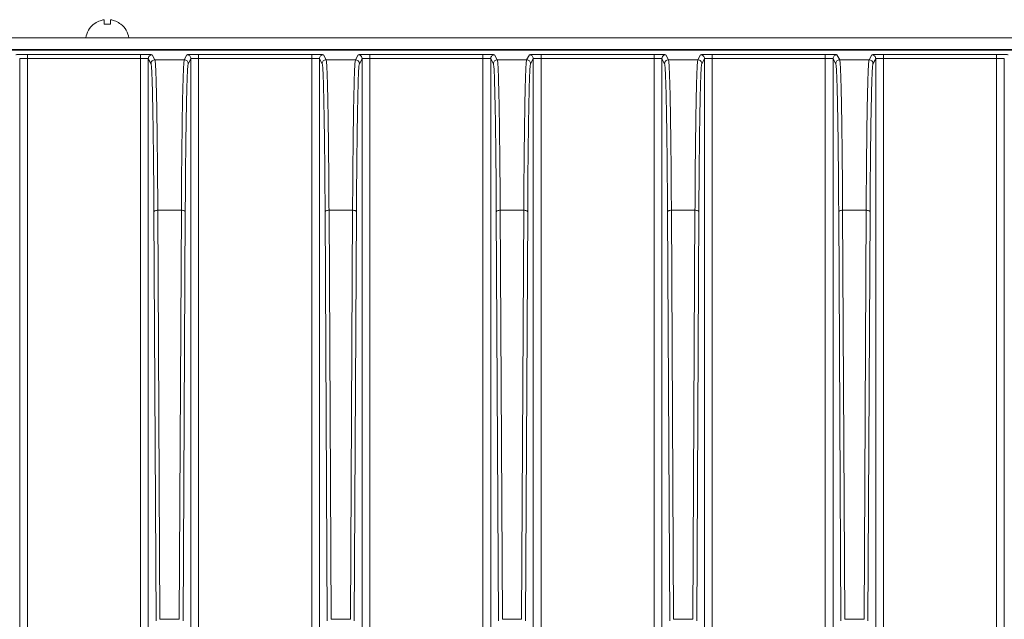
# Model space of a CAD drawing. Header units: millimetres. Extents: x -806 to 2023, y 502 to 1658.
# Tile 47 of 48: x 1770 to 1897, y 1170 to 1247. Entities that reach past the tile are written whole.
import ezdxf

# ---------------------------------------------------------------- set-up
doc = ezdxf.new("R2010")
doc.units = ezdxf.units.MM

# ---------------------------------------------------------------- blocks, each defined once
blk = doc.blocks.new('Drawing View13')
at = {"color": 7, "linetype": 'Continuous', "lineweight": 18}
for p, q in [((397.8, 138.21), (397.78, 138.23)), ((399.13, 138.21), (399.13, 138.79)), ((399.93, 138.21), (399.93, 138.79)), ((401.28, 138.23), (401.27, 138.21)), ((31.03, 136.45), (608.03, 136.45)), ((31.03, 134.95), (608.03, 134.95)), ((32.03, 134.89), (607.03, 134.89)), ((403.8, 134.33), (389.27, 134.33)), ((389.27, 134.29), (389.27, 134.33)), ((398.03, 134.89), (398.03, 134.95)), ((401.03, 134.89), (401.03, 134.95)), ((403.8, 134.29), (403.8, 134.33)), ((405.65, 133.64), (405.3, 134.29)), ((409.77, 134.29), (409.42, 133.64)), ((425.8, 134.33), (411.27, 134.33)), ((411.27, 134.29), (411.27, 134.33)), ((425.8, 134.29), (425.8, 134.33)), ((427.65, 133.64), (427.3, 134.29)), ((431.77, 134.29), (431.42, 133.64)), ((447.8, 134.33), (433.27, 134.33)), ((433.27, 134.29), (433.27, 134.33)), ((447.8, 134.29), (447.8, 134.33)), ((449.65, 133.64), (449.3, 134.29)), ((453.77, 134.29), (453.42, 133.64)), ((469.8, 134.33), (455.27, 134.33)), ((455.27, 134.29), (455.27, 134.33)), ((469.8, 134.29), (469.8, 134.33)), ((471.65, 133.64), (471.3, 134.29)), ((475.77, 134.29), (475.42, 133.64)), ((491.8, 134.33), (477.27, 134.33)), ((477.27, 134.29), (477.27, 134.33)), ((491.8, 134.29), (491.8, 134.33)), ((493.65, 133.64), (493.3, 134.29)), ((497.77, 134.29), (497.42, 133.64)), ((513.8, 134.33), (499.27, 134.33)), ((499.27, 134.29), (499.27, 134.33)), ((513.8, 134.29), (513.8, 134.33)), ((388.27, 133.79), (388.27, -18.12)), ((389.27, 133.83), (389.27, -18.12)), ((389.27, 133.83), (403.8, 133.83)), ((403.8, 96.49), (403.8, 133.83)), ((404.8, -18.12), (404.8, 133.79)), ((404.8, 133.79), (405.15, 133.14)), ((409.42, 133.64), (405.65, 133.64)), ((409.92, 133.14), (410.27, 133.79)), ((410.27, 133.79), (410.27, -18.12)), ((411.27, 133.83), (411.27, -18.12)), ((411.27, 133.83), (425.8, 133.83)), ((425.8, 96.49), (425.8, 133.83)), ((426.8, -18.12), (426.8, 133.79)), ((426.8, 133.79), (427.15, 133.14)), ((431.42, 133.64), (427.65, 133.64)), ((431.92, 133.14), (432.27, 133.79)), ((432.27, 133.79), (432.27, -18.12)), ((433.27, 133.83), (433.27, -18.12)), ((433.27, 133.83), (447.8, 133.83)), ((447.8, -18.12), (447.8, 133.83)), ((448.8, -18.12), (448.8, 133.79)), ((448.8, 133.79), (449.15, 133.14)), ((453.42, 133.64), (449.65, 133.64)), ((453.92, 133.14), (454.27, 133.79)), ((454.27, 133.79), (454.27, -18.12)), ((455.27, 133.83), (455.27, -18.12)), ((455.27, 133.83), (469.8, 133.83)), ((469.8, 96.49), (469.8, 133.83)), ((470.8, -18.12), (470.8, 133.79)), ((470.8, 133.79), (471.15, 133.14)), ((475.42, 133.64), (471.65, 133.64)), ((475.92, 133.14), (476.27, 133.79)), ((476.27, 133.79), (476.27, -18.12)), ((477.27, 133.83), (477.27, -18.12)), ((477.27, 133.83), (491.8, 133.83)), ((491.8, -18.12), (491.8, 133.83)), ((492.8, -18.12), (492.8, 133.79)), ((492.8, 133.79), (493.15, 133.14)), ((497.42, 133.64), (493.65, 133.64)), ((497.92, 133.14), (498.27, 133.79)), ((498.27, 133.79), (498.27, -18.12)), ((499.27, 133.83), (513.8, 133.83)), ((499.27, 133.83), (499.27, -18.12)), ((513.8, -79.61), (513.8, 133.83)), ((514.8, -79.61), (514.8, 133.79)), ((405.52, 114.14), (405.8, 61.62)), ((406.3, 61.8), (406.02, 114.32)), ((406.02, 114.32), (409.05, 114.32)), ((409.05, 114.32), (408.77, 61.8)), ((409.27, 61.62), (409.55, 114.14)), ((427.52, 114.14), (427.8, 61.62)), ((428.3, 61.8), (428.02, 114.32)), ((428.02, 114.32), (431.05, 114.32)), ((431.05, 114.32), (430.77, 61.8)), ((431.27, 61.62), (431.55, 114.14)), ((449.52, 114.14), (449.8, 61.62)), ((450.3, 61.8), (450.02, 114.32)), ((450.02, 114.32), (453.05, 114.32)), ((453.05, 114.32), (452.77, 61.8)), ((453.27, 61.62), (453.55, 114.14)), ((471.52, 114.14), (471.8, 61.62)), ((472.3, 61.8), (472.02, 114.32)), ((472.02, 114.32), (475.05, 114.32)), ((475.05, 114.32), (474.77, 61.8)), ((475.27, 61.62), (475.55, 114.14)), ((493.52, 114.14), (493.8, 61.62)), ((494.3, 61.8), (494.02, 114.32)), ((494.02, 114.32), (497.05, 114.32)), ((497.05, 114.32), (496.77, 61.8)), ((497.27, 61.62), (497.55, 114.14)), ((403.8, -18.12), (403.8, 96.49)), ((425.8, -18.12), (425.8, 96.49)), ((469.8, -18.12), (469.8, 96.49)), ((408.77, 61.8), (406.3, 61.8)), ((430.77, 61.8), (428.3, 61.8)), ((452.77, 61.8), (450.3, 61.8)), ((474.77, 61.8), (472.3, 61.8)), ((496.77, 61.8), (494.3, 61.8))]:
    blk.add_line(p, q, dxfattribs=at)
for centre, radius, start, end in [((399.53, 136.07), 2.78, 129.0879, 172.2242), ((399.53, 136.07), 2.75, 98.3742, 129.0879), ((399.53, 134.66), 3.57, 83.5618, 96.4382), ((399.53, 136.07), 2.75, 50.9121, 81.6258), ((399.53, 136.07), 2.78, 7.7758, 50.9121)]:
    blk.add_arc(centre, radius, start, end, dxfattribs=at)
for points, knots in [([(388.61, 134.33), (388.47, 134.32), (388.17, 134.32), (387.85, 134.31), (387.8, 134.3), (387.77, 134.29)], [0, 0, 0, 0, 0.287978, 0.64397, 1, 1, 1, 1]), ([(389.28, 134.3), (389.16, 134.31), (388.93, 134.33), (388.71, 134.33), (388.61, 134.33)], [0, 0, 0, 0, 0.557917, 1, 1, 1, 1]), ([(389.27, 134.33), (389.07, 134.33), (388.83, 134.33), (388.64, 134.33), (388.61, 134.33)], [0, 0, 0, 0, 0.839827, 1, 1, 1, 1]), ([(389.27, 133.83), (389.27, 133.9), (389.27, 134.03), (389.27, 134.18), (389.27, 134.28), (389.27, 134.29), (389.27, 134.29)], [0, 0, 0, 0, 0.322403, 0.644805, 0.967208, 1, 1, 1, 1]), ([(404.46, 134.33), (404.36, 134.33), (404.14, 134.33), (403.91, 134.31), (403.79, 134.3)], [0, 0, 0, 0, 0.4422921, 1, 1, 1, 1]), ([(404.46, 134.33), (404.43, 134.33), (404.24, 134.33), (404, 134.33), (403.8, 134.33)], [0, 0, 0, 0, 0.159825, 1, 1, 1, 1]), ([(403.8, 133.83), (403.8, 133.9), (403.8, 134.03), (403.8, 134.18), (403.8, 134.28), (403.8, 134.29), (403.8, 134.29)], [0, 0, 0, 0, 0.322399, 0.644797, 0.967196, 1, 1, 1, 1]), ([(405.3, 134.29), (405.27, 134.3), (405.22, 134.31), (404.91, 134.32), (404.6, 134.32), (404.46, 134.33)], [0, 0, 0, 0, 0.355478, 0.711551, 1, 1, 1, 1]), ([(410.61, 134.33), (410.47, 134.32), (410.17, 134.32), (409.85, 134.31), (409.8, 134.3), (409.77, 134.29)], [0, 0, 0, 0, 0.2879775, 0.6439696, 1, 1, 1, 1]), ([(411.28, 134.3), (411.16, 134.31), (410.93, 134.33), (410.71, 134.33), (410.61, 134.33)], [0, 0, 0, 0, 0.557917, 1, 1, 1, 1]), ([(411.27, 134.33), (411.07, 134.33), (410.83, 134.33), (410.64, 134.33), (410.61, 134.33)], [0, 0, 0, 0, 0.839827, 1, 1, 1, 1]), ([(411.27, 133.83), (411.27, 133.9), (411.27, 134.03), (411.27, 134.18), (411.27, 134.28), (411.27, 134.29), (411.27, 134.29)], [0, 0, 0, 0, 0.322403, 0.644805, 0.967208, 1, 1, 1, 1]), ([(426.46, 134.33), (426.36, 134.33), (426.14, 134.33), (425.91, 134.31), (425.79, 134.3)], [0, 0, 0, 0, 0.442292, 1, 1, 1, 1]), ([(426.46, 134.33), (426.43, 134.33), (426.24, 134.33), (426, 134.33), (425.8, 134.33)], [0, 0, 0, 0, 0.159825, 1, 1, 1, 1]), ([(425.8, 133.83), (425.8, 133.9), (425.8, 134.03), (425.8, 134.18), (425.8, 134.28), (425.8, 134.29), (425.8, 134.29)], [0, 0, 0, 0, 0.322399, 0.644797, 0.967196, 1, 1, 1, 1]), ([(427.3, 134.29), (427.27, 134.3), (427.22, 134.31), (426.91, 134.32), (426.6, 134.32), (426.46, 134.33)], [0, 0, 0, 0, 0.355478, 0.711551, 1, 1, 1, 1]), ([(432.61, 134.33), (432.47, 134.32), (432.17, 134.32), (431.85, 134.31), (431.8, 134.3), (431.77, 134.29)], [0, 0, 0, 0, 0.2879775, 0.6439696, 1, 1, 1, 1]), ([(433.28, 134.3), (433.16, 134.31), (432.93, 134.33), (432.71, 134.33), (432.61, 134.33)], [0, 0, 0, 0, 0.557917, 1, 1, 1, 1]), ([(433.27, 134.33), (433.07, 134.33), (432.83, 134.33), (432.64, 134.33), (432.61, 134.33)], [0, 0, 0, 0, 0.839827, 1, 1, 1, 1]), ([(433.27, 133.83), (433.27, 133.9), (433.27, 134.03), (433.27, 134.18), (433.27, 134.28), (433.27, 134.29), (433.27, 134.29)], [0, 0, 0, 0, 0.322403, 0.644805, 0.967208, 1, 1, 1, 1]), ([(448.46, 134.33), (448.36, 134.33), (448.14, 134.33), (447.91, 134.31), (447.79, 134.3)], [0, 0, 0, 0, 0.442292, 1, 1, 1, 1]), ([(448.46, 134.33), (448.43, 134.33), (448.24, 134.33), (448, 134.33), (447.8, 134.33)], [0, 0, 0, 0, 0.159825, 1, 1, 1, 1]), ([(447.8, 133.83), (447.8, 133.9), (447.8, 134.03), (447.8, 134.18), (447.8, 134.28), (447.8, 134.29), (447.8, 134.29)], [0, 0, 0, 0, 0.322399, 0.644797, 0.967196, 1, 1, 1, 1]), ([(449.3, 134.29), (449.27, 134.3), (449.22, 134.31), (448.91, 134.32), (448.6, 134.32), (448.46, 134.33)], [0, 0, 0, 0, 0.355478, 0.711551, 1, 1, 1, 1]), ([(454.61, 134.33), (454.47, 134.32), (454.17, 134.32), (453.85, 134.31), (453.8, 134.3), (453.77, 134.29)], [0, 0, 0, 0, 0.287978, 0.64397, 1, 1, 1, 1]), ([(455.28, 134.3), (455.16, 134.31), (454.93, 134.33), (454.71, 134.33), (454.61, 134.33)], [0, 0, 0, 0, 0.557917, 1, 1, 1, 1]), ([(455.27, 134.33), (455.07, 134.33), (454.83, 134.33), (454.64, 134.33), (454.61, 134.33)], [0, 0, 0, 0, 0.839827, 1, 1, 1, 1]), ([(455.27, 133.83), (455.27, 133.9), (455.27, 134.03), (455.27, 134.18), (455.27, 134.28), (455.27, 134.29), (455.27, 134.29)], [0, 0, 0, 0, 0.322403, 0.644805, 0.967208, 1, 1, 1, 1]), ([(470.46, 134.33), (470.36, 134.33), (470.14, 134.33), (469.91, 134.31), (469.79, 134.3)], [0, 0, 0, 0, 0.442292, 1, 1, 1, 1]), ([(470.46, 134.33), (470.43, 134.33), (470.24, 134.33), (470, 134.33), (469.8, 134.33)], [0, 0, 0, 0, 0.159825, 1, 1, 1, 1]), ([(469.8, 133.83), (469.8, 133.9), (469.8, 134.03), (469.8, 134.18), (469.8, 134.28), (469.8, 134.29), (469.8, 134.29)], [0, 0, 0, 0, 0.322399, 0.644797, 0.967196, 1, 1, 1, 1]), ([(471.3, 134.29), (471.27, 134.3), (471.22, 134.31), (470.91, 134.32), (470.6, 134.32), (470.46, 134.33)], [0, 0, 0, 0, 0.355478, 0.711551, 1, 1, 1, 1]), ([(476.61, 134.33), (476.47, 134.32), (476.17, 134.32), (475.85, 134.31), (475.8, 134.3), (475.77, 134.29)], [0, 0, 0, 0, 0.287978, 0.64397, 1, 1, 1, 1]), ([(477.28, 134.3), (477.16, 134.31), (476.93, 134.33), (476.71, 134.33), (476.61, 134.33)], [0, 0, 0, 0, 0.557917, 1, 1, 1, 1]), ([(477.27, 134.33), (477.07, 134.33), (476.83, 134.33), (476.64, 134.33), (476.61, 134.33)], [0, 0, 0, 0, 0.8398268, 1, 1, 1, 1]), ([(477.27, 133.83), (477.27, 133.9), (477.27, 134.03), (477.27, 134.18), (477.27, 134.28), (477.27, 134.29), (477.27, 134.29)], [0, 0, 0, 0, 0.3224027, 0.6448054, 0.967208, 1, 1, 1, 1]), ([(492.46, 134.33), (492.36, 134.33), (492.14, 134.33), (491.91, 134.31), (491.79, 134.3)], [0, 0, 0, 0, 0.442292, 1, 1, 1, 1]), ([(492.46, 134.33), (492.43, 134.33), (492.24, 134.33), (492, 134.33), (491.8, 134.33)], [0, 0, 0, 0, 0.159825, 1, 1, 1, 1]), ([(491.8, 133.83), (491.8, 133.9), (491.8, 134.03), (491.8, 134.18), (491.8, 134.28), (491.8, 134.29), (491.8, 134.29)], [0, 0, 0, 0, 0.322399, 0.644797, 0.967196, 1, 1, 1, 1]), ([(493.3, 134.29), (493.27, 134.3), (493.22, 134.31), (492.91, 134.32), (492.6, 134.32), (492.46, 134.33)], [0, 0, 0, 0, 0.3554778, 0.7115507, 1, 1, 1, 1]), ([(498.61, 134.33), (498.47, 134.32), (498.17, 134.32), (497.85, 134.31), (497.8, 134.3), (497.77, 134.29)], [0, 0, 0, 0, 0.287978, 0.64397, 1, 1, 1, 1]), ([(499.28, 134.3), (499.16, 134.31), (498.93, 134.33), (498.71, 134.33), (498.61, 134.33)], [0, 0, 0, 0, 0.557917, 1, 1, 1, 1]), ([(499.27, 134.33), (499.07, 134.33), (498.83, 134.33), (498.64, 134.33), (498.61, 134.33)], [0, 0, 0, 0, 0.839827, 1, 1, 1, 1]), ([(499.27, 133.83), (499.27, 133.9), (499.27, 134.03), (499.27, 134.18), (499.27, 134.28), (499.27, 134.29), (499.27, 134.29)], [0, 0, 0, 0, 0.322403, 0.644805, 0.967208, 1, 1, 1, 1]), ([(514.46, 134.33), (514.36, 134.33), (514.14, 134.33), (513.91, 134.31), (513.79, 134.3)], [0, 0, 0, 0, 0.442292, 1, 1, 1, 1]), ([(514.46, 134.33), (514.43, 134.33), (514.24, 134.33), (514, 134.33), (513.8, 134.33)], [0, 0, 0, 0, 0.159825, 1, 1, 1, 1]), ([(513.8, 133.83), (513.8, 133.9), (513.8, 134.03), (513.8, 134.18), (513.8, 134.28), (513.8, 134.29), (513.8, 134.29)], [0, 0, 0, 0, 0.322399, 0.644797, 0.967196, 1, 1, 1, 1]), ([(515.3, 134.29), (515.27, 134.3), (515.22, 134.31), (514.91, 134.32), (514.6, 134.32), (514.46, 134.33)], [0, 0, 0, 0, 0.355478, 0.711551, 1, 1, 1, 1]), ([(388.27, 133.79), (388.28, 133.8), (388.29, 133.8), (388.38, 133.81), (388.57, 133.82), (388.89, 133.83), (389.14, 133.83), (389.27, 133.83)], [0, 0, 0, 0, 0.154183, 0.289186, 0.500831, 0.757095, 1, 1, 1, 1]), ([(403.8, 133.83), (403.92, 133.83), (404.18, 133.83), (404.5, 133.82), (404.68, 133.81), (404.78, 133.8), (404.79, 133.8), (404.8, 133.79)], [0, 0, 0, 0, 0.242868, 0.499112, 0.708616, 0.844175, 1, 1, 1, 1]), ([(405.15, 133.14), (405.17, 133.04), (405.21, 132.84), (405.27, 131.73), (405.32, 130.06), (405.37, 127.8), (405.42, 125.02), (405.46, 121.77), (405.5, 118.15), (405.51, 115.48), (405.52, 114.14)], [0, 0, 0, 0, 0.125, 0.25, 0.375, 0.5, 0.625, 0.75, 0.875, 1, 1, 1, 1]), ([(406.02, 114.32), (406.01, 115.68), (406, 118.39), (405.96, 122.08), (405.92, 125.39), (405.88, 128.21), (405.82, 130.51), (405.77, 132.21), (405.71, 133.34), (405.67, 133.54), (405.65, 133.64)], [0, 0, 0, 0, 0.125, 0.25, 0.375, 0.5, 0.625, 0.75, 0.875, 1, 1, 1, 1]), ([(409.42, 133.64), (409.4, 133.54), (409.36, 133.34), (409.3, 132.21), (409.25, 130.51), (409.19, 128.21), (409.15, 125.39), (409.11, 122.08), (409.07, 118.39), (409.06, 115.68), (409.05, 114.32)], [0, 0, 0, 0, 0.125, 0.25, 0.375, 0.5, 0.625, 0.75, 0.875, 1, 1, 1, 1]), ([(409.55, 114.14), (409.56, 115.48), (409.57, 118.15), (409.61, 121.77), (409.65, 125.02), (409.7, 127.8), (409.75, 130.06), (409.8, 131.73), (409.86, 132.84), (409.9, 133.04), (409.92, 133.14)], [0, 0, 0, 0, 0.125, 0.25, 0.375, 0.5, 0.625, 0.75, 0.875, 1, 1, 1, 1]), ([(410.27, 133.79), (410.28, 133.8), (410.29, 133.8), (410.38, 133.81), (410.57, 133.82), (410.89, 133.83), (411.14, 133.83), (411.27, 133.83)], [0, 0, 0, 0, 0.154183, 0.289186, 0.500831, 0.757095, 1, 1, 1, 1]), ([(425.8, 133.83), (425.92, 133.83), (426.18, 133.83), (426.5, 133.82), (426.68, 133.81), (426.78, 133.8), (426.79, 133.8), (426.8, 133.79)], [0, 0, 0, 0, 0.242868, 0.499112, 0.708616, 0.844175, 1, 1, 1, 1]), ([(427.15, 133.14), (427.17, 133.04), (427.21, 132.84), (427.27, 131.73), (427.32, 130.06), (427.37, 127.8), (427.42, 125.02), (427.46, 121.77), (427.5, 118.15), (427.51, 115.48), (427.52, 114.14)], [0, 0, 0, 0, 0.125, 0.25, 0.375, 0.5, 0.625, 0.75, 0.875, 1, 1, 1, 1]), ([(428.02, 114.32), (428.01, 115.68), (428, 118.39), (427.96, 122.08), (427.92, 125.39), (427.88, 128.21), (427.82, 130.51), (427.77, 132.21), (427.71, 133.34), (427.67, 133.54), (427.65, 133.64)], [0, 0, 0, 0, 0.125, 0.25, 0.375, 0.5, 0.625, 0.75, 0.875, 1, 1, 1, 1]), ([(431.42, 133.64), (431.4, 133.54), (431.36, 133.34), (431.3, 132.21), (431.25, 130.51), (431.19, 128.21), (431.15, 125.39), (431.11, 122.08), (431.07, 118.39), (431.06, 115.68), (431.05, 114.32)], [0, 0, 0, 0, 0.125, 0.25, 0.375, 0.5, 0.625, 0.75, 0.875, 1, 1, 1, 1]), ([(431.55, 114.14), (431.56, 115.48), (431.57, 118.15), (431.61, 121.77), (431.65, 125.02), (431.7, 127.8), (431.75, 130.06), (431.8, 131.73), (431.86, 132.84), (431.9, 133.04), (431.92, 133.14)], [0, 0, 0, 0, 0.125, 0.25, 0.375, 0.5, 0.625, 0.75, 0.875, 1, 1, 1, 1]), ([(432.27, 133.79), (432.28, 133.8), (432.29, 133.8), (432.38, 133.81), (432.57, 133.82), (432.89, 133.83), (433.14, 133.83), (433.27, 133.83)], [0, 0, 0, 0, 0.154183, 0.289186, 0.500831, 0.757095, 1, 1, 1, 1]), ([(447.8, 133.83), (447.92, 133.83), (448.18, 133.83), (448.5, 133.82), (448.68, 133.81), (448.78, 133.8), (448.79, 133.8), (448.8, 133.79)], [0, 0, 0, 0, 0.242868, 0.499112, 0.708616, 0.844175, 1, 1, 1, 1]), ([(449.15, 133.14), (449.17, 133.04), (449.21, 132.84), (449.27, 131.73), (449.32, 130.06), (449.37, 127.8), (449.42, 125.02), (449.46, 121.77), (449.5, 118.15), (449.51, 115.48), (449.52, 114.14)], [0, 0, 0, 0, 0.125, 0.25, 0.375, 0.5, 0.625, 0.75, 0.875, 1, 1, 1, 1]), ([(450.02, 114.32), (450.01, 115.68), (450, 118.39), (449.96, 122.08), (449.92, 125.39), (449.88, 128.21), (449.82, 130.51), (449.77, 132.21), (449.71, 133.34), (449.67, 133.54), (449.65, 133.64)], [0, 0, 0, 0, 0.125, 0.25, 0.375, 0.5, 0.625, 0.75, 0.875, 1, 1, 1, 1]), ([(453.42, 133.64), (453.4, 133.54), (453.36, 133.34), (453.3, 132.21), (453.25, 130.51), (453.19, 128.21), (453.15, 125.39), (453.11, 122.08), (453.07, 118.39), (453.06, 115.68), (453.05, 114.32)], [0, 0, 0, 0, 0.125, 0.25, 0.375, 0.5, 0.625, 0.75, 0.875, 1, 1, 1, 1]), ([(453.55, 114.14), (453.56, 115.48), (453.57, 118.15), (453.61, 121.77), (453.65, 125.02), (453.7, 127.8), (453.75, 130.06), (453.8, 131.73), (453.86, 132.84), (453.9, 133.04), (453.92, 133.14)], [0, 0, 0, 0, 0.125, 0.25, 0.375, 0.5, 0.625, 0.75, 0.875, 1, 1, 1, 1]), ([(454.27, 133.79), (454.28, 133.8), (454.29, 133.8), (454.38, 133.81), (454.57, 133.82), (454.89, 133.83), (455.14, 133.83), (455.27, 133.83)], [0, 0, 0, 0, 0.1541827, 0.2891865, 0.5008308, 0.7570955, 1, 1, 1, 1]), ([(469.8, 133.83), (469.92, 133.83), (470.18, 133.83), (470.5, 133.82), (470.68, 133.81), (470.78, 133.8), (470.79, 133.8), (470.8, 133.79)], [0, 0, 0, 0, 0.242868, 0.499112, 0.708616, 0.844175, 1, 1, 1, 1]), ([(471.15, 133.14), (471.17, 133.04), (471.21, 132.84), (471.27, 131.73), (471.32, 130.06), (471.37, 127.8), (471.42, 125.02), (471.46, 121.77), (471.5, 118.15), (471.51, 115.48), (471.52, 114.14)], [0, 0, 0, 0, 0.125, 0.25, 0.375, 0.5, 0.625, 0.75, 0.875, 1, 1, 1, 1]), ([(472.02, 114.32), (472.01, 115.68), (472, 118.39), (471.96, 122.08), (471.92, 125.39), (471.88, 128.21), (471.82, 130.51), (471.77, 132.21), (471.71, 133.34), (471.67, 133.54), (471.65, 133.64)], [0, 0, 0, 0, 0.125, 0.25, 0.375, 0.5, 0.625, 0.75, 0.875, 1, 1, 1, 1]), ([(475.42, 133.64), (475.4, 133.54), (475.36, 133.34), (475.3, 132.21), (475.25, 130.51), (475.19, 128.21), (475.15, 125.39), (475.11, 122.08), (475.07, 118.39), (475.06, 115.68), (475.05, 114.32)], [0, 0, 0, 0, 0.125, 0.25, 0.375, 0.5, 0.625, 0.75, 0.875, 1, 1, 1, 1]), ([(475.55, 114.14), (475.56, 115.48), (475.57, 118.15), (475.61, 121.77), (475.65, 125.02), (475.7, 127.8), (475.75, 130.06), (475.8, 131.73), (475.86, 132.84), (475.9, 133.04), (475.92, 133.14)], [0, 0, 0, 0, 0.125, 0.25, 0.375, 0.5, 0.625, 0.75, 0.875, 1, 1, 1, 1]), ([(476.27, 133.79), (476.28, 133.8), (476.29, 133.8), (476.38, 133.81), (476.57, 133.82), (476.89, 133.83), (477.14, 133.83), (477.27, 133.83)], [0, 0, 0, 0, 0.154183, 0.289186, 0.500831, 0.757095, 1, 1, 1, 1]), ([(491.8, 133.83), (491.92, 133.83), (492.18, 133.83), (492.5, 133.82), (492.68, 133.81), (492.78, 133.8), (492.79, 133.8), (492.8, 133.79)], [0, 0, 0, 0, 0.242868, 0.499112, 0.708616, 0.844175, 1, 1, 1, 1]), ([(493.15, 133.14), (493.17, 133.04), (493.21, 132.84), (493.27, 131.73), (493.32, 130.06), (493.37, 127.8), (493.42, 125.02), (493.46, 121.77), (493.5, 118.15), (493.51, 115.48), (493.52, 114.14)], [0, 0, 0, 0, 0.125, 0.25, 0.375, 0.5, 0.625, 0.75, 0.875, 1, 1, 1, 1]), ([(494.02, 114.32), (494.01, 115.68), (494, 118.39), (493.96, 122.08), (493.92, 125.39), (493.88, 128.21), (493.82, 130.51), (493.77, 132.21), (493.71, 133.34), (493.67, 133.54), (493.65, 133.64)], [0, 0, 0, 0, 0.125, 0.25, 0.375, 0.5, 0.625, 0.75, 0.875, 1, 1, 1, 1]), ([(497.42, 133.64), (497.4, 133.54), (497.36, 133.34), (497.3, 132.21), (497.25, 130.51), (497.19, 128.21), (497.15, 125.39), (497.11, 122.08), (497.07, 118.39), (497.06, 115.68), (497.05, 114.32)], [0, 0, 0, 0, 0.125, 0.25, 0.375, 0.5, 0.625, 0.75, 0.875, 1, 1, 1, 1]), ([(497.55, 114.14), (497.56, 115.48), (497.57, 118.15), (497.61, 121.77), (497.65, 125.02), (497.7, 127.8), (497.75, 130.06), (497.8, 131.73), (497.86, 132.84), (497.9, 133.04), (497.92, 133.14)], [0, 0, 0, 0, 0.125, 0.25, 0.375, 0.5, 0.625, 0.75, 0.875, 1, 1, 1, 1]), ([(498.27, 133.79), (498.28, 133.8), (498.29, 133.8), (498.38, 133.81), (498.57, 133.82), (498.89, 133.83), (499.14, 133.83), (499.27, 133.83)], [0, 0, 0, 0, 0.154183, 0.289186, 0.500831, 0.757095, 1, 1, 1, 1]), ([(513.8, 133.83), (513.92, 133.83), (514.18, 133.83), (514.5, 133.82), (514.68, 133.81), (514.78, 133.8), (514.79, 133.8), (514.8, 133.79)], [0, 0, 0, 0, 0.242868, 0.499112, 0.708616, 0.844175, 1, 1, 1, 1]), ([(409.05, 114.32), (409.11, 114.32), (409.24, 114.31), (409.41, 114.27), (409.52, 114.21), (409.54, 114.17), (409.55, 114.14)], [0, 0, 0, 0, 0.25, 0.5, 0.75, 1, 1, 1, 1]), ([(431.05, 114.32), (431.1, 114.32), (431.2, 114.31), (431.32, 114.29), (431.42, 114.26), (431.49, 114.23), (431.54, 114.18), (431.55, 114.15), (431.55, 114.14)], [0, 0, 0, 0, 0.197606, 0.374575, 0.530863, 0.666427, 0.874569, 1, 1, 1, 1]), ([(453.05, 114.32), (453.11, 114.32), (453.24, 114.31), (453.41, 114.27), (453.52, 114.21), (453.54, 114.17), (453.55, 114.14)], [0, 0, 0, 0, 0.25, 0.5, 0.75, 1, 1, 1, 1]), ([(475.05, 114.32), (475.11, 114.32), (475.24, 114.31), (475.41, 114.27), (475.52, 114.21), (475.54, 114.17), (475.55, 114.14)], [0, 0, 0, 0, 0.25, 0.5, 0.75, 1, 1, 1, 1]), ([(497.05, 114.32), (497.11, 114.32), (497.24, 114.31), (497.41, 114.27), (497.52, 114.21), (497.54, 114.17), (497.55, 114.14)], [0, 0, 0, 0, 0.25, 0.5, 0.75, 1, 1, 1, 1])]:
    blk.add_open_spline(points, degree=3, knots=knots, dxfattribs=at)
for points in [[(404.8, 133.79), (404.81, 133.86), (404.82, 133.99), (404.94, 134.15), (405.1, 134.27), (405.23, 134.29), (405.3, 134.29)], [(410.27, 133.79), (410.26, 133.86), (410.25, 133.99), (410.13, 134.15), (409.97, 134.27), (409.84, 134.29), (409.77, 134.29)], [(426.8, 133.79), (426.81, 133.86), (426.82, 133.99), (426.94, 134.15), (427.1, 134.27), (427.23, 134.29), (427.3, 134.29)], [(432.27, 133.79), (432.26, 133.86), (432.25, 133.99), (432.13, 134.15), (431.97, 134.27), (431.84, 134.29), (431.77, 134.29)], [(448.8, 133.79), (448.81, 133.86), (448.82, 133.99), (448.94, 134.15), (449.1, 134.27), (449.23, 134.29), (449.3, 134.29)], [(454.27, 133.79), (454.26, 133.86), (454.25, 133.99), (454.13, 134.15), (453.97, 134.27), (453.84, 134.29), (453.77, 134.29)], [(470.8, 133.79), (470.81, 133.86), (470.82, 133.99), (470.94, 134.15), (471.1, 134.27), (471.23, 134.29), (471.3, 134.29)], [(476.27, 133.79), (476.26, 133.86), (476.25, 133.99), (476.13, 134.15), (475.97, 134.27), (475.84, 134.29), (475.77, 134.29)], [(492.8, 133.79), (492.81, 133.86), (492.82, 133.99), (492.94, 134.15), (493.1, 134.27), (493.23, 134.29), (493.3, 134.29)], [(498.27, 133.79), (498.26, 133.86), (498.25, 133.99), (498.13, 134.15), (497.97, 134.27), (497.84, 134.29), (497.77, 134.29)], [(405.65, 133.64), (405.58, 133.63), (405.45, 133.62), (405.28, 133.5), (405.17, 133.34), (405.15, 133.21), (405.15, 133.14)], [(409.92, 133.14), (409.92, 133.21), (409.9, 133.34), (409.79, 133.5), (409.62, 133.62), (409.49, 133.63), (409.42, 133.64)], [(427.65, 133.64), (427.58, 133.63), (427.45, 133.62), (427.28, 133.5), (427.17, 133.34), (427.15, 133.21), (427.15, 133.14)], [(431.92, 133.14), (431.92, 133.21), (431.9, 133.34), (431.79, 133.5), (431.62, 133.62), (431.49, 133.63), (431.42, 133.64)], [(449.65, 133.64), (449.58, 133.63), (449.45, 133.62), (449.28, 133.5), (449.17, 133.34), (449.15, 133.21), (449.15, 133.14)], [(453.92, 133.14), (453.92, 133.21), (453.9, 133.34), (453.79, 133.5), (453.62, 133.62), (453.49, 133.63), (453.42, 133.64)], [(471.65, 133.64), (471.58, 133.63), (471.45, 133.62), (471.28, 133.5), (471.17, 133.34), (471.15, 133.21), (471.15, 133.14)], [(475.92, 133.14), (475.92, 133.21), (475.9, 133.34), (475.79, 133.5), (475.62, 133.62), (475.49, 133.63), (475.42, 133.64)], [(493.65, 133.64), (493.58, 133.63), (493.45, 133.62), (493.28, 133.5), (493.17, 133.34), (493.15, 133.21), (493.15, 133.14)], [(497.92, 133.14), (497.92, 133.21), (497.9, 133.34), (497.79, 133.5), (497.62, 133.62), (497.49, 133.63), (497.42, 133.64)], [(406.02, 114.32), (405.96, 114.32), (405.83, 114.31), (405.66, 114.27), (405.55, 114.21), (405.53, 114.16), (405.52, 114.14)], [(428.02, 114.32), (427.96, 114.32), (427.83, 114.31), (427.66, 114.27), (427.55, 114.21), (427.53, 114.16), (427.52, 114.14)], [(450.02, 114.32), (449.96, 114.32), (449.83, 114.31), (449.66, 114.27), (449.55, 114.21), (449.53, 114.16), (449.52, 114.14)], [(472.02, 114.32), (471.96, 114.32), (471.83, 114.31), (471.66, 114.27), (471.55, 114.21), (471.53, 114.16), (471.52, 114.14)], [(494.02, 114.32), (493.96, 114.32), (493.83, 114.31), (493.66, 114.27), (493.55, 114.21), (493.53, 114.16), (493.52, 114.14)]]:
    blk.add_open_spline(points, degree=3, dxfattribs=at)

msp = doc.modelspace()

# ---------------------------------------------------------------- block references
at = {"color": 7, "linetype": 'Continuous', "lineweight": 18}
msp.add_blockref('Drawing View13', (1381.85, 1108.51), dxfattribs=at)

doc.saveas('drawing.dxf')
